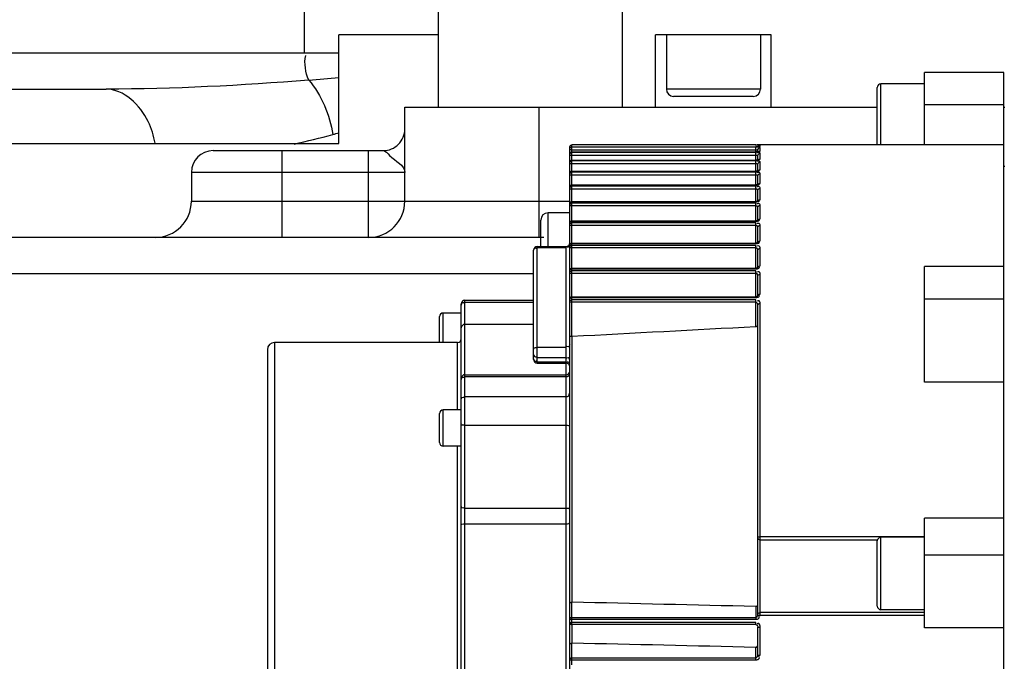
# Model space of a CAD drawing. Header units: millimetres. Extents: x 0 to 14268, y 0 to 10092.
# Tile 56 of 122: x 7723 to 7859, y 2372 to 2461. Entities that reach past the tile are written whole.
import ezdxf

# ---------------------------------------------------------------- set-up
doc = ezdxf.new("R2010")
doc.units = ezdxf.units.MM
doc.header["$LTSCALE"] = 784.74
doc.layers.get('0').update_dxf_attribs({"linetype": 'CONTINUOUS'})
for name, color, linetype in [('304103000190DXF_CONTINUOUS_LINE', 7, 'CONTINUOUS'), ('304103000191DXF_CONTINUOUS_LINE', 7, 'CONTINUOUS'), ('304104000629DXF_CONTINUOUS_LINE', 7, 'CONTINUOUS'), ('304304000142DXF_CONTINUOUS_LINE', 7, 'CONTINUOUS'), ('304304000144DXF_CONTINUOUS_LINE', 7, 'CONTINUOUS'), ('运动范围-新_DXF_CONTINUOUS_LINE', 7, 'CONTINUOUS'), ('运动范围-新_DXF_DIMENSION', 7, 'CONTINUOUS')]:
    doc.layers.add(name, color=color, linetype=linetype)
doc.styles.get("Standard").update_dxf_attribs({"font": 'txt', "width": 0.7})
doc.dimstyles.new('DIMSTYLE_1', dxfattribs={"dimtxt": 108, "dimasz": 72, "dimexe": 1, "dimexo": 0, "dimgap": 4.5, "dimtad": 0, "dimtih": 1, "dimtoh": 1, "dimdec": 1, "dimdsep": 46, "dimtxsty": 'Standard', "dimblk": '_FILLED', "dimblk1": '_FILLED', "dimblk2": '_FILLED', "dimcen": 0.09, "dimclrt": 5, "dimazin": 2, "dimtp": 0.5, "dimtm": 0.5, "dimtfac": 1, "dimtdec": 65535, "dimtofl": 0, "dimtmove": 0, "dimatfit": 3, "dimldrblk": '_FILLED', "dimfxl": 0, "dimtolj": 1, "dimarcsym": 0})

# ---------------------------------------------------------------- blocks, each defined once
blk = doc.blocks.new('*D2')
at = {"layer": '运动范围-新_DXF_DIMENSION', "color": 2, "linetype": 'Continuous', "transparency": 16777216}
for start, end in [(296.46036, 360), (195, 259.36649)]:
    blk.add_arc((7521.37, 2473.77), 625.52, start, end, dxfattribs=at)
for points in [[(8154.72, 2401.2), (8146.88, 2473.77), (8130.76, 2402.58)], [(6951.16, 2247.28), (6917.17, 2311.87), (6928.38, 2239.75)]]:
    blk.add_solid(points, dxfattribs=at)
blk = doc.blocks.new('_FILLED')
at = {"color": 0, "linetype": 'ByBlock'}
blk.add_solid([(0, 0), (-1, 0.1667), (-1, -0.1667)], dxfattribs=at)

msp = doc.modelspace()

# ---------------------------------------------------------------- linework, layer by layer
at = {"layer": '304103000190DXF_CONTINUOUS_LINE', "color": 9, "linetype": 'Continuous'}
for p, q in [((7762.497, 2456.268), (7762.497, 2491.268)), ((7091.383, 2456.268), (7767.274, 2456.268))]:
    msp.add_line(p, q, dxfattribs=at)
at = {"layer": '304103000190DXF_CONTINUOUS_LINE', "color": 7, "linetype": 'Continuous'}
msp.add_line((7668.86, 2451.268), (7735.092, 2451.268), dxfattribs=at)
at = {"layer": '304103000190DXF_CONTINUOUS_LINE', "color": 9, "linetype": 'Continuous'}
for centre, radius, start, end in [((7708.316, 3137.199), 686.874, 274.574217, 274.923163), ((7733.298, 2567.159), 126.572, 282.68634, 285.18043), ((7716.719, 2628.268), 189.89, 285.18006, 285.31132), ((7715.005, 2634.53), 196.383, 285.31127, 285.43163)]:
    msp.add_arc(centre, radius, start, end, dxfattribs=at)
for points in [[(7763.095, 2452.513), (7762.67, 2453.574), (7762.422, 2454.804), (7762.683, 2455.916)], [(7763.095, 2452.513), (7753.782, 2451.757), (7744.435, 2451.268), (7735.092, 2451.268)], [(7763.095, 2452.513), (7764.892, 2450.444), (7765.971, 2447.703), (7766.442, 2445.004)]]:
    msp.add_open_spline(points, degree=3, dxfattribs=at)
msp.add_open_spline([(7741.856, 2443.786), (7741.668, 2444.819), (7740.761, 2448.133), (7737.54, 2451.268), (7735.092, 2451.268)], degree=3, knots=[0, 0, 0, 0, 0.3001024, 1, 1, 1, 1], dxfattribs=at)
at = {"layer": '304103000191DXF_CONTINUOUS_LINE', "color": 7, "linetype": 'Continuous'}
for p, q in [((7776.383, 2448.768), (7841.683, 2448.768)), ((7776.383, 2435.768), (7776.383, 2448.768)), ((7859.183, 2448.768), (7859.283, 2448.768)), ((7749.883, 2442.768), (7773.383, 2442.768)), ((7746.883, 2439.768), (7746.883, 2435.768)), ((7795.572, 2430.768), (7703.883, 2430.768))]:
    msp.add_line(p, q, dxfattribs=at)
at = {"layer": '304103000191DXF_CONTINUOUS_LINE', "color": 9, "linetype": 'Continuous'}
for p, q in [((7794.883, 2448.768), (7794.883, 2430.768)), ((7759.383, 2442.768), (7759.383, 2430.768)), ((7771.383, 2430.768), (7771.383, 2442.768)), ((7776.383, 2439.768), (7746.883, 2439.768)), ((7746.883, 2435.768), (7799.183, 2435.768)), ((7794.183, 2425.768), (7698.883, 2425.768))]:
    msp.add_line(p, q, dxfattribs=at)
at = {"layer": '304103000191DXF_CONTINUOUS_LINE', "color": 7, "linetype": 'Continuous'}
for centre, radius, start, end in [((7773.383, 2445.768), 3, 269.99999, 360), ((7749.883, 2439.768), 3, 90, 180), ((7741.883, 2435.768), 5, 270, 360), ((7771.383, 2435.768), 5, 270, 360)]:
    msp.add_arc(centre, radius, start, end, dxfattribs=at)
at = {"layer": '304103000191DXF_CONTINUOUS_LINE', "color": 9, "linetype": 'Continuous'}
msp.add_open_spline([(7773.383, 2442.768), (7773.752, 2442.768), (7774.636, 2441.389), (7776.383, 2440.818), (7776.383, 2439.768)], degree=3, knots=[0, 0, 0, 0, 0.2600652, 1, 1, 1, 1], dxfattribs=at)
at = {"layer": '304104000629DXF_CONTINUOUS_LINE', "color": 7, "linetype": 'Continuous'}
for p, q in [((7781.033, 2458.768), (7767.274, 2458.768)), ((7767.274, 2443.768), (7767.274, 2458.768)), ((7695.507, 2443.768), (7767.274, 2443.768))]:
    msp.add_line(p, q, dxfattribs=at)
at = {"layer": '304304000142DXF_CONTINUOUS_LINE', "color": 7, "linetype": 'Continuous'}
for p, q in [((7781.033, 2448.768), (7781.033, 2470.768)), ((7827.033, 2458.768), (7811.033, 2458.768)), ((7811.033, 2448.768), (7811.033, 2458.768)), ((7812.533, 2458.768), (7812.533, 2451.268)), ((7825.533, 2458.768), (7825.533, 2451.268)), ((7827.033, 2448.768), (7827.033, 2458.768)), ((7824.533, 2450.268), (7813.533, 2450.268))]:
    msp.add_line(p, q, dxfattribs=at)
at = {"layer": '304304000142DXF_CONTINUOUS_LINE', "color": 9, "linetype": 'Continuous'}
for p, q in [((7806.433, 2466.768), (7806.433, 2448.768)), ((7825.533, 2451.268), (7812.533, 2451.268))]:
    msp.add_line(p, q, dxfattribs=at)
at = {"layer": '304304000142DXF_CONTINUOUS_LINE', "color": 7, "linetype": 'Continuous'}
for centre, start, end in [((7813.533, 2451.268), 180, 270), ((7824.533, 2451.268), 270, 360)]:
    msp.add_arc(centre, 1, start, end, dxfattribs=at)
at = {"layer": '304304000144DXF_CONTINUOUS_LINE', "color": 7, "linetype": 'Continuous'}
for p, q in [((7859.183, 2453.581), (7848.183, 2453.581)), ((7848.183, 2443.559), (7848.183, 2453.581)), ((7859.183, 2302.954), (7859.183, 2453.581)), ((7841.683, 2443.568), (7841.683, 2451.498)), ((7848.183, 2452), (7842.183, 2452)), ((7859.183, 2449.107), (7848.183, 2449.107)), ((7799.183, 2443.264), (7799.199, 2443.361)), ((7799.183, 2443.005), (7799.183, 2443.264)), ((7799.183, 2442.966), (7799.187, 2443.014)), ((7799.183, 2442.294), (7799.183, 2442.966)), ((7799.237, 2443.137), (7799.331, 2443.224)), ((7799.331, 2443.224), (7799.452, 2443.263)), ((7799.332, 2443.527), (7799.483, 2443.567)), ((7799.332, 2443.264), (7799.483, 2443.304)), ((7799.336, 2443.525), (7799.479, 2443.564)), ((7799.483, 2443.304), (7824.883, 2443.304)), ((7825.038, 2443.307), (7824.883, 2443.305)), ((7825.199, 2443.315), (7825.038, 2443.307)), ((7825.181, 2443.568), (7825.29, 2443.568)), ((7825.183, 2442.611), (7825.183, 2442.902)), ((7825.199, 2443.315), (7825.223, 2443.404)), ((7825.223, 2443.404), (7825.265, 2443.46)), ((7825.349, 2443.567), (7825.312, 2443.566)), ((7859.183, 2443.568), (7825.358, 2443.568)), ((7799.183, 2426.207), (7799.183, 2442.222)), ((7799.483, 2442.594), (7824.906, 2442.594)), ((7799.483, 2441.465), (7824.883, 2441.465)), ((7825.183, 2441.491), (7825.183, 2442.108)), ((7799.483, 2439.939), (7824.883, 2439.939)), ((7825.052, 2439.949), (7824.885, 2439.939)), ((7825.183, 2439.974), (7825.052, 2439.949)), ((7825.183, 2439.974), (7825.183, 2440.902)), ((7825.255, 2439.999), (7825.183, 2439.974)), ((7859.283, 2440.568), (7859.183, 2440.568)), ((7825.183, 2438.075), (7825.183, 2439.302)), ((7799.483, 2438.029), (7824.883, 2438.029)), ((7825.085, 2438.047), (7824.883, 2438.029)), ((7825.201, 2438.08), (7825.085, 2438.047)), ((7825.183, 2435.807), (7825.183, 2437.318)), ((7799.483, 2435.738), (7824.883, 2435.738)), ((7825.06, 2435.755), (7824.883, 2435.738)), ((7825.183, 2435.795), (7825.06, 2435.755)), ((7825.183, 2433.147), (7825.183, 2434.954)), ((7795.183, 2429.522), (7795.183, 2433.175)), ((7799.183, 2434.176), (7796.183, 2434.176)), ((7825.198, 2433.147), (7825.183, 2433.137)), ((7799.483, 2433.063), (7824.883, 2433.063)), ((7825.001, 2433.072), (7824.883, 2433.063)), ((7825.183, 2429.992), (7825.183, 2432.203)), ((7794.683, 2429.522), (7798.683, 2429.522)), ((7799.483, 2429.992), (7824.883, 2429.992)), ((7825.188, 2430.09), (7825.183, 2430.086)), ((7825.183, 2426.506), (7825.183, 2429.055)), ((7794.183, 2413.91), (7794.183, 2429.021)), ((7799.483, 2426.506), (7824.883, 2426.506)), ((7859.183, 2426.737), (7848.183, 2426.737)), ((7848.183, 2410.791), (7848.183, 2426.737)), ((7799.183, 2342.498), (7799.183, 2426.206)), ((7825.183, 2422.75), (7825.183, 2425.485)), ((7799.483, 2422.573), (7824.883, 2422.573)), ((7859.183, 2422.263), (7848.183, 2422.263)), ((7784.183, 2334.933), (7784.183, 2421.602)), ((7784.683, 2422.103), (7794.183, 2422.103)), ((7825.183, 2378.7), (7825.183, 2421.462)), ((7781.183, 2416.268), (7781.183, 2419.832)), ((7784.183, 2420.332), (7781.683, 2420.332)), ((7794.183, 2418.768), (7784.683, 2418.768)), ((7799.328, 2417.115), (7799.483, 2417.125)), ((7783.683, 2416.268), (7758.383, 2416.268)), ((7757.383, 2415.267), (7757.383, 2341.268)), ((7794.683, 2413.409), (7798.683, 2413.409)), ((7784.683, 2411.81), (7798.683, 2411.81)), ((7859.183, 2410.791), (7848.183, 2410.791)), ((7781.183, 2402.438), (7781.183, 2406.437)), ((7784.183, 2406.938), (7781.683, 2406.938)), ((7784.183, 2401.938), (7781.683, 2401.938)), ((7859.183, 2391.986), (7848.183, 2391.986)), ((7848.183, 2376.83), (7848.183, 2391.986)), ((7841.683, 2379.842), (7841.683, 2388.84)), ((7848.183, 2389.341), (7842.183, 2389.341)), ((7859.183, 2386.879), (7848.183, 2386.879)), ((7825.183, 2378.664), (7825.183, 2378.701)), ((7848.183, 2379.341), (7842.183, 2379.341)), ((7824.883, 2377.276), (7799.483, 2377.276)), ((7825.183, 2373.068), (7825.183, 2376.924)), ((7859.183, 2376.83), (7848.183, 2376.83))]:
    msp.add_line(p, q, dxfattribs=at)
at = {"layer": '304304000144DXF_CONTINUOUS_LINE', "color": 9, "linetype": 'Continuous'}
for p, q in [((7842.183, 2443.568), (7842.183, 2452)), ((7799.223, 2443.203), (7799.183, 2443.264)), ((7799.223, 2442.905), (7799.183, 2442.966)), ((7799.199, 2443.361), (7799.212, 2443.392)), ((7799.282, 2443.179), (7799.223, 2443.203)), ((7799.452, 2443.263), (7799.483, 2443.265)), ((7799.479, 2443.564), (7799.483, 2443.564)), ((7824.883, 2443.564), (7799.483, 2443.564)), ((7799.483, 2443.291), (7799.483, 2443.564)), ((7824.883, 2443.265), (7799.483, 2443.265)), ((7799.483, 2417.123), (7799.483, 2443.265)), ((7824.883, 2442.844), (7799.483, 2442.844)), ((7824.883, 2443.499), (7824.883, 2443.564)), ((7824.883, 2442.589), (7824.883, 2443.265)), ((7824.936, 2442.845), (7824.883, 2442.844)), ((7825.265, 2443.46), (7825.333, 2443.513)), ((7825.333, 2443.513), (7825.483, 2443.554)), ((7825.333, 2442.654), (7825.483, 2442.694)), ((7825.365, 2443.327), (7825.483, 2443.358)), ((7825.483, 2443.358), (7825.483, 2443.554)), ((7825.483, 2442.694), (7825.483, 2443.201)), ((7799.183, 2442.294), (7799.222, 2442.44)), ((7799.183, 2441.165), (7799.222, 2441.308)), ((7799.222, 2442.44), (7799.332, 2442.549)), ((7799.222, 2441.308), (7799.332, 2441.416)), ((7799.33, 2442.476), (7799.483, 2442.517)), ((7799.331, 2441.311), (7799.483, 2441.351)), ((7799.332, 2442.549), (7799.483, 2442.589)), ((7799.332, 2441.416), (7799.483, 2441.455)), ((7799.483, 2442.589), (7824.883, 2442.589)), ((7824.883, 2442.517), (7799.483, 2442.517)), ((7824.935, 2442.1), (7799.483, 2442.1)), ((7799.483, 2441.455), (7824.883, 2441.455)), ((7824.883, 2441.351), (7799.483, 2441.351)), ((7824.883, 2441.455), (7824.883, 2442.517)), ((7824.883, 2439.923), (7824.883, 2441.351)), ((7825.223, 2441.461), (7825.333, 2441.568)), ((7825.333, 2441.568), (7825.483, 2441.607)), ((7825.483, 2441.607), (7825.483, 2442.403)), ((7824.883, 2440.939), (7799.483, 2440.939)), ((7799.483, 2439.923), (7824.883, 2439.923)), ((7825.223, 2439.977), (7825.333, 2440.081)), ((7825.333, 2440.081), (7825.483, 2440.119)), ((7825.483, 2440.119), (7825.483, 2441.191)), ((7799.183, 2439.639), (7799.221, 2439.778)), ((7799.331, 2439.75), (7799.483, 2439.789)), ((7824.883, 2439.789), (7799.483, 2439.789)), ((7824.883, 2439.384), (7799.483, 2439.384)), ((7824.883, 2438.003), (7824.883, 2439.789)), ((7825.483, 2438.244), (7825.483, 2439.583)), ((7799.183, 2437.729), (7799.221, 2437.863)), ((7799.331, 2437.803), (7799.483, 2437.84)), ((7799.483, 2438.003), (7824.883, 2438.003)), ((7824.883, 2437.84), (7799.483, 2437.84)), ((7824.883, 2437.444), (7799.483, 2437.444)), ((7824.883, 2435.702), (7824.883, 2437.84)), ((7825.183, 2437.969), (7825.223, 2438.107)), ((7825.223, 2438.107), (7825.333, 2438.208)), ((7825.333, 2438.208), (7825.483, 2438.244)), ((7825.483, 2435.987), (7825.483, 2437.591)), ((7825.183, 2435.722), (7825.223, 2435.854)), ((7825.223, 2435.854), (7825.333, 2435.951)), ((7825.333, 2435.951), (7825.483, 2435.987)), ((7799.183, 2435.438), (7799.221, 2435.566)), ((7799.332, 2435.473), (7799.483, 2435.509)), ((7799.483, 2435.702), (7824.883, 2435.702)), ((7824.883, 2435.509), (7799.483, 2435.509)), ((7824.883, 2435.124), (7799.483, 2435.124)), ((7824.883, 2433.014), (7824.883, 2435.509)), ((7825.483, 2433.344), (7825.483, 2435.215)), ((7796.183, 2429.522), (7796.183, 2434.176)), ((7825.183, 2433.091), (7825.223, 2433.218)), ((7825.223, 2433.218), (7825.333, 2433.31)), ((7825.333, 2433.31), (7825.483, 2433.344)), ((7799.332, 2432.757), (7799.483, 2432.791)), ((7799.483, 2433.014), (7824.883, 2433.014)), ((7824.883, 2432.791), (7799.483, 2432.791)), ((7824.883, 2432.419), (7799.483, 2432.419)), ((7824.883, 2429.929), (7824.883, 2432.791)), ((7825.483, 2430.306), (7825.483, 2432.452)), ((7794.683, 2413.409), (7794.683, 2429.522)), ((7794.683, 2429.382), (7798.683, 2429.382)), ((7798.683, 2369.204), (7798.683, 2429.522)), ((7799.33, 2429.896), (7799.483, 2429.929)), ((7799.332, 2429.643), (7799.483, 2429.675)), ((7799.483, 2429.929), (7824.883, 2429.929)), ((7824.883, 2429.675), (7799.483, 2429.675)), ((7824.883, 2429.317), (7799.483, 2429.317)), ((7824.883, 2426.427), (7824.883, 2429.675)), ((7825.183, 2430.067), (7825.223, 2430.186)), ((7825.223, 2430.186), (7825.333, 2430.274)), ((7825.333, 2430.274), (7825.483, 2430.306)), ((7825.483, 2426.853), (7825.483, 2429.289)), ((7799.33, 2426.396), (7799.483, 2426.427)), ((7799.483, 2426.427), (7824.883, 2426.427)), ((7825.183, 2426.63), (7825.223, 2426.742)), ((7825.223, 2426.742), (7825.333, 2426.823)), ((7825.333, 2426.823), (7825.483, 2426.853)), ((7799.332, 2426.11), (7799.483, 2426.139)), ((7824.883, 2426.139), (7799.483, 2426.139)), ((7824.883, 2425.797), (7799.483, 2425.797)), ((7824.883, 2422.584), (7824.883, 2426.139)), ((7825.483, 2422.956), (7825.483, 2425.703)), ((7799.483, 2422.476), (7824.883, 2422.476)), ((7824.883, 2422.573), (7824.883, 2422.476)), ((7825.183, 2422.75), (7825.223, 2422.853)), ((7825.223, 2422.853), (7825.333, 2422.928)), ((7825.333, 2422.928), (7825.483, 2422.956)), ((7784.683, 2334.432), (7784.683, 2422.103)), ((7784.683, 2421.843), (7794.183, 2421.843)), ((7799.332, 2422.125), (7799.483, 2422.152)), ((7824.883, 2422.152), (7799.483, 2422.152)), ((7824.883, 2421.828), (7799.483, 2421.828)), ((7824.883, 2418.473), (7824.883, 2422.152)), ((7825.483, 2378.874), (7825.483, 2421.661)), ((7781.683, 2416.268), (7781.683, 2420.332)), ((7799.467, 2417.122), (7799.467, 2380.382)), ((7758.383, 2416.268), (7758.383, 2340.268)), ((7783.683, 2406.938), (7783.683, 2416.268)), ((7794.683, 2415.626), (7798.683, 2415.626)), ((7794.683, 2414.189), (7798.683, 2414.189)), ((7794.683, 2413.6), (7798.683, 2413.6)), ((7784.683, 2411.55), (7798.683, 2411.55)), ((7784.683, 2408.802), (7798.683, 2408.802)), ((7781.683, 2401.938), (7781.683, 2406.938)), ((7784.683, 2404.841), (7798.683, 2404.841)), ((7783.683, 2341.203), (7783.683, 2401.938)), ((7784.683, 2393.391), (7798.683, 2393.391)), ((7784.683, 2391.212), (7798.683, 2391.212)), ((7825.183, 2389.209), (7825.223, 2389.102)), ((7825.333, 2389.431), (7825.483, 2389.438)), ((7825.483, 2389.438), (7848.183, 2389.438)), ((7825.483, 2388.995), (7841.683, 2388.995)), ((7842.183, 2379.341), (7842.183, 2389.341)), ((7799.483, 2377.276), (7799.483, 2380.381)), ((7824.883, 2379.78), (7824.883, 2378.011)), ((7825.479, 2378.663), (7825.483, 2378.874)), ((7848.183, 2378.964), (7825.483, 2378.964)), ((7799.183, 2378.012), (7824.883, 2378.011)), ((7799.183, 2377.576), (7799.483, 2377.573)), ((7799.483, 2378.286), (7824.883, 2378.286)), ((7824.883, 2377.573), (7799.483, 2377.573)), ((7824.883, 2377.276), (7824.883, 2377.573)), ((7825.156, 2378.51), (7825.178, 2378.601)), ((7825.178, 2378.601), (7825.183, 2378.664)), ((7825.178, 2378.6), (7825.332, 2378.576)), ((7825.332, 2378.576), (7825.473, 2378.553)), ((7825.473, 2378.553), (7825.479, 2378.663)), ((7848.183, 2378.553), (7825.473, 2378.553)), ((7799.467, 2377.276), (7799.467, 2374.719)), ((7825.483, 2373.044), (7825.483, 2376.917)), ((7799.483, 2371.715), (7799.483, 2374.718)), ((7824.883, 2372.409), (7824.883, 2374.141)), ((7799.483, 2372.71), (7824.883, 2372.71)), ((7799.483, 2372.409), (7824.883, 2372.409)), ((7825.17, 2372.966), (7825.183, 2373.068)), ((7825.333, 2373.048), (7825.483, 2373.044))]:
    msp.add_line(p, q, dxfattribs=at)
at = {"layer": '304304000144DXF_CONTINUOUS_LINE', "color": 7, "linetype": 'Continuous'}
for points in [[(7799.183, 2443.267), (7799.222, 2443.416), (7799.332, 2443.527)], [(7799.183, 2443.005), (7799.222, 2443.153), (7799.332, 2443.264)], [(7799.212, 2443.392), (7799.222, 2443.411), (7799.336, 2443.525)], [(7825.365, 2443.33), (7825.375, 2443.333), (7825.355, 2443.329), (7825.288, 2443.321), (7825.199, 2443.315)], [(7825.305, 2442.627), (7825.319, 2442.634), (7825.304, 2442.631), (7825.22, 2442.615)], [(7825.219, 2441.497), (7825.088, 2441.476), (7824.913, 2441.465), (7824.883, 2441.465)], [(7825.22, 2442.615), (7825.082, 2442.601), (7824.906, 2442.594)], [(7825.284, 2441.517), (7825.282, 2441.516), (7825.219, 2441.497)], [(7825.224, 2438.088), (7825.232, 2438.096), (7825.201, 2438.08)], [(7825.208, 2435.807), (7825.213, 2435.813), (7825.183, 2435.795)], [(7825.183, 2433.137), (7825.135, 2433.109), (7825.001, 2433.072)], [(7825.183, 2430.086), (7825.142, 2430.053), (7825.028, 2430.009), (7824.883, 2429.992)], [(7825.183, 2426.629), (7825.181, 2426.625), (7825.142, 2426.582), (7825.03, 2426.527), (7824.883, 2426.506)], [(7825.183, 2422.75), (7825.173, 2422.711), (7825.119, 2422.647), (7825.011, 2422.592), (7824.883, 2422.573)], [(7825.183, 2418.235), (7825.14, 2418.364), (7825.028, 2418.449), (7824.883, 2418.473)], [(7799.183, 2417.073), (7799.224, 2417.098), (7799.328, 2417.115)], [(7799.483, 2380.38), (7799.328, 2380.353), (7799.224, 2380.284), (7799.183, 2380.184)], [(7824.883, 2379.78), (7825.027, 2379.818), (7825.14, 2379.935), (7825.183, 2380.106)], [(7824.883, 2377.276), (7824.953, 2377.266), (7825.084, 2377.184), (7825.167, 2377.034), (7825.183, 2376.924)], [(7799.483, 2374.717), (7799.326, 2374.69), (7799.223, 2374.624), (7799.183, 2374.529)], [(7824.883, 2374.141), (7825.029, 2374.178), (7825.14, 2374.29), (7825.183, 2374.453)]]:
    msp.add_lwpolyline(points, dxfattribs=at)
at = {"layer": '304304000144DXF_CONTINUOUS_LINE', "color": 9, "linetype": 'Continuous'}
for points in [[(7799.187, 2443.014), (7799.221, 2443.111), (7799.237, 2443.137)], [(7799.483, 2442.844), (7799.333, 2442.86), (7799.223, 2442.905)], [(7825.183, 2442.902), (7825.178, 2442.893), (7825.163, 2442.882), (7825.136, 2442.872), (7825.101, 2442.863), (7825.062, 2442.856), (7825.023, 2442.851), (7824.982, 2442.848), (7824.936, 2442.845)], [(7825.183, 2442.902), (7825.223, 2443.051), (7825.333, 2443.161), (7825.483, 2443.201)], [(7799.183, 2442.222), (7799.22, 2442.365), (7799.33, 2442.476)], [(7799.483, 2442.1), (7799.333, 2442.116), (7799.223, 2442.161), (7799.183, 2442.222)], [(7799.183, 2441.061), (7799.221, 2441.202), (7799.331, 2441.311)], [(7825.183, 2442.108), (7825.178, 2442.107), (7825.164, 2442.106), (7825.136, 2442.104), (7825.101, 2442.103), (7825.061, 2442.102), (7825.022, 2442.101), (7824.981, 2442.1), (7824.935, 2442.1)], [(7825.183, 2442.108), (7825.223, 2442.256), (7825.333, 2442.364), (7825.483, 2442.403)], [(7799.483, 2440.939), (7799.333, 2440.956), (7799.223, 2441), (7799.183, 2441.061)], [(7799.221, 2439.778), (7799.331, 2439.884), (7799.483, 2439.923)], [(7825.183, 2440.902), (7825.178, 2440.909), (7825.164, 2440.916), (7825.137, 2440.923), (7825.1, 2440.928), (7825.061, 2440.933), (7825.021, 2440.936), (7824.98, 2440.938), (7824.935, 2440.939), (7824.883, 2440.939)], [(7825.183, 2440.902), (7825.223, 2441.046), (7825.333, 2441.152), (7825.483, 2441.191)], [(7799.183, 2439.506), (7799.221, 2439.644), (7799.331, 2439.75)], [(7799.483, 2439.384), (7799.333, 2439.4), (7799.223, 2439.445), (7799.183, 2439.506)], [(7825.183, 2439.302), (7825.178, 2439.316), (7825.164, 2439.331), (7825.137, 2439.346), (7825.1, 2439.359), (7825.061, 2439.368), (7825.02, 2439.375), (7824.979, 2439.38), (7824.935, 2439.383), (7824.883, 2439.384)], [(7825.183, 2439.302), (7825.223, 2439.443), (7825.333, 2439.546), (7825.483, 2439.583)], [(7799.183, 2437.566), (7799.221, 2437.7), (7799.331, 2437.803)], [(7799.483, 2437.444), (7799.333, 2437.461), (7799.223, 2437.505), (7799.183, 2437.566)], [(7799.221, 2437.863), (7799.331, 2437.966), (7799.483, 2438.003)], [(7825.183, 2437.318), (7825.178, 2437.34), (7825.164, 2437.363), (7825.137, 2437.386), (7825.1, 2437.406), (7825.06, 2437.42), (7825.02, 2437.431), (7824.979, 2437.438), (7824.934, 2437.442), (7824.883, 2437.444)], [(7825.183, 2437.318), (7825.223, 2437.454), (7825.333, 2437.554), (7825.483, 2437.591)], [(7799.183, 2435.246), (7799.222, 2435.375), (7799.332, 2435.473)], [(7799.483, 2435.124), (7799.333, 2435.14), (7799.223, 2435.185), (7799.183, 2435.246)], [(7799.221, 2435.566), (7799.331, 2435.665), (7799.483, 2435.702)], [(7825.183, 2434.954), (7825.178, 2434.983), (7825.164, 2435.014), (7825.137, 2435.045), (7825.1, 2435.071), (7825.061, 2435.091), (7825.021, 2435.105), (7824.979, 2435.115), (7824.935, 2435.121), (7824.883, 2435.124)], [(7825.183, 2434.954), (7825.223, 2435.084), (7825.333, 2435.18), (7825.483, 2435.215)], [(7799.183, 2432.763), (7799.221, 2432.885), (7799.331, 2432.979), (7799.483, 2433.014)], [(7799.183, 2432.541), (7799.222, 2432.664), (7799.332, 2432.757)], [(7799.483, 2432.419), (7799.333, 2432.435), (7799.223, 2432.48), (7799.183, 2432.541)], [(7825.183, 2432.203), (7825.178, 2432.24), (7825.164, 2432.28), (7825.137, 2432.319), (7825.1, 2432.352), (7825.061, 2432.377), (7825.021, 2432.395), (7824.98, 2432.407), (7824.935, 2432.415), (7824.883, 2432.419)], [(7825.183, 2432.203), (7825.223, 2432.328), (7825.333, 2432.419), (7825.483, 2432.452)], [(7799.183, 2429.692), (7799.22, 2429.807), (7799.33, 2429.896)], [(7799.183, 2429.439), (7799.222, 2429.556), (7799.332, 2429.643)], [(7799.483, 2429.317), (7799.333, 2429.333), (7799.223, 2429.378), (7799.183, 2429.439)], [(7825.183, 2429.055), (7825.178, 2429.1), (7825.163, 2429.148), (7825.136, 2429.196), (7825.101, 2429.236), (7825.062, 2429.266), (7825.022, 2429.287), (7824.981, 2429.303), (7824.936, 2429.313), (7824.883, 2429.317)], [(7825.183, 2429.055), (7825.223, 2429.172), (7825.333, 2429.258), (7825.483, 2429.289)], [(7799.183, 2426.206), (7799.22, 2426.313), (7799.33, 2426.396)], [(7799.183, 2425.92), (7799.222, 2426.028), (7799.332, 2426.11)], [(7799.483, 2425.797), (7799.333, 2425.814), (7799.223, 2425.858), (7799.183, 2425.92)], [(7825.183, 2425.485), (7825.178, 2425.539), (7825.163, 2425.597), (7825.136, 2425.654), (7825.101, 2425.7), (7825.063, 2425.736), (7825.024, 2425.761), (7824.982, 2425.78), (7824.936, 2425.793), (7824.883, 2425.797)], [(7825.183, 2425.485), (7825.223, 2425.594), (7825.333, 2425.674), (7825.483, 2425.703)], [(7799.183, 2422.273), (7799.222, 2422.372), (7799.335, 2422.449), (7799.483, 2422.476)], [(7799.183, 2421.95), (7799.222, 2422.05), (7799.332, 2422.125)], [(7799.483, 2421.828), (7799.333, 2421.845), (7799.223, 2421.889), (7799.183, 2421.95)], [(7825.183, 2421.462), (7825.223, 2421.561), (7825.333, 2421.634), (7825.483, 2421.661)], [(7825.183, 2389.387), (7825.223, 2389.413), (7825.333, 2389.431)], [(7825.223, 2389.102), (7825.333, 2389.023), (7825.483, 2388.995)], [(7825.183, 2378.716), (7825.223, 2378.84), (7825.333, 2378.931), (7825.483, 2378.964)], [(7799.183, 2378.012), (7799.223, 2378.149), (7799.333, 2378.25), (7799.483, 2378.286)], [(7824.883, 2378.286), (7824.93, 2378.291), (7824.978, 2378.306), (7825.028, 2378.334), (7825.076, 2378.376), (7825.121, 2378.435), (7825.156, 2378.51)], [(7825.183, 2376.924), (7825.223, 2376.921), (7825.333, 2376.918), (7825.483, 2376.917)], [(7799.183, 2372.436), (7799.223, 2372.573), (7799.333, 2372.673), (7799.483, 2372.71)], [(7799.183, 2372.436), (7799.222, 2372.422), (7799.332, 2372.412), (7799.483, 2372.409)], [(7824.883, 2372.71), (7824.935, 2372.715), (7824.987, 2372.732), (7825.041, 2372.763), (7825.093, 2372.812), (7825.138, 2372.88), (7825.17, 2372.966)], [(7825.183, 2373.068), (7825.223, 2373.056), (7825.333, 2373.048)]]:
    msp.add_lwpolyline(points, dxfattribs=at)
at = {"layer": '304304000144DXF_CONTINUOUS_LINE', "color": 7, "linetype": 'Continuous'}
for centre, radius, start, end in [((7842.183, 2451.5), 0.5, 90, 180), ((7824.782, 2578.655), 135.088, 270.04261, 270.16909), ((7799.483, 2442.294), 0.3, 90, 180), ((7799.483, 2441.165), 0.3, 90, 180), ((7799.483, 2439.639), 0.3, 90, 180), ((7799.483, 2437.729), 0.3, 90, 180), ((7799.483, 2435.438), 0.3, 89.83902, 180), ((7796.183, 2433.176), 1, 90, 180), ((7799.483, 2432.763), 0.3, 90, 179.92008), ((7794.683, 2429.022), 0.5, 90, 180), ((7798.683, 2430.022), 0.5, 270, 360), ((7799.483, 2429.692), 0.3, 90, 179.77595), ((7799.483, 2426.206), 0.3, 90, 179.65552), ((7799.483, 2422.273), 0.3, 90, 179.88823), ((7784.683, 2421.603), 0.5, 90, 180), ((7781.683, 2419.832), 0.5, 90, 180), ((7784.683, 2418.268), 0.5, 90, 180), ((7758.383, 2415.268), 1, 90, 180), ((7783.683, 2416.768), 0.5, 270, 360), ((7794.683, 2413.909), 0.5, 180, 270), ((7798.683, 2412.909), 0.5, 0, 90), ((7784.683, 2411.31), 0.5, 90, 180), ((7798.683, 2412.31), 0.5, 270, 360), ((7781.683, 2406.438), 0.5, 90, 180), ((7781.683, 2402.438), 0.5, 180, 270), ((7842.183, 2388.841), 0.5, 90, 180), ((7842.183, 2379.841), 0.5, 180, 270), ((7799.483, 2377.576), 0.3, 180, 270)]:
    msp.add_arc(centre, radius, start, end, dxfattribs=at)
at = {"layer": '304304000144DXF_CONTINUOUS_LINE', "color": 9, "linetype": 'Continuous'}
for centre, radius, start, end in [((7825.305, 2440.064), 3.19, 93.70745, 94.54606), ((7825.322, 2419.31), 24.252, 90.51094, 90.62912), ((7825.301, 2440.791), 1.707, 96.88261, 98.41641), ((7825.301, 2440.136), 1.189, 99.96865, 102.14963), ((7825.305, 2438.816), 0.939, 102.90717, 105.67284), ((7825.311, 2436.998), 0.802, 105.64904, 108.92868), ((7825.32, 2434.741), 0.722, 108.15407, 111.87498), ((7824.703, 2421.66), 0.78, 0.06034, 6.72056), ((7799.019, 2413.127), 0.437, 120.15143, 122.45882)]:
    msp.add_arc(centre, radius, start, end, dxfattribs=at)
for points, knots in [([(7824.883, 2443.304), (7825.009, 2443.304), (7825.051, 2443.281), (7825.401, 2443.334), (7825.366, 2443.339)], [0, 0, 0, 0, 0.779405, 1, 1, 1, 1]), ([(7825.242, 2443.252), (7825.22, 2443.252), (7825.172, 2443.252), (7825.124, 2443.249), (7825.098, 2443.247)], [0, 0, 0, 0, 0.4637894, 1, 1, 1, 1]), ([(7825.483, 2443.554), (7825.483, 2443.578), (7825.283, 2443.524), (7825.208, 2443.562), (7825.106, 2443.562)], [0, 0, 0, 0, 0.190868, 1, 1, 1, 1]), ([(7825.192, 2442.601), (7825.249, 2442.605), (7825.341, 2442.548), (7825.374, 2442.652), (7825.364, 2442.656)], [0, 0, 0, 0, 0.8396764, 1, 1, 1, 1]), ([(7825.483, 2443.201), (7825.483, 2443.221), (7825.373, 2443.252), (7825.306, 2443.252), (7825.242, 2443.252)], [0, 0, 0, 0, 0.2391423, 1, 1, 1, 1]), ([(7825.364, 2442.656), (7825.356, 2442.658), (7825.338, 2442.663), (7825.319, 2442.667), (7825.309, 2442.669)], [0, 0, 0, 0, 0.4300269, 1, 1, 1, 1]), ([(7825.366, 2443.339), (7825.358, 2443.34), (7825.339, 2443.342), (7825.32, 2443.344), (7825.31, 2443.345)], [0, 0, 0, 0, 0.4280302, 1, 1, 1, 1]), ([(7824.883, 2442.589), (7824.933, 2442.589), (7825.036, 2442.592), (7825.139, 2442.597), (7825.192, 2442.601)], [0, 0, 0, 0, 0.490871, 1, 1, 1, 1]), ([(7824.883, 2441.455), (7824.933, 2441.455), (7825.037, 2441.458), (7825.139, 2441.466), (7825.192, 2441.471)], [0, 0, 0, 0, 0.4899956, 1, 1, 1, 1]), ([(7825.477, 2441.219), (7825.46, 2441.26), (7825.326, 2441.34), (7825.186, 2441.323), (7825.096, 2441.307)], [0, 0, 0, 0, 0.3257068, 1, 1, 1, 1]), ([(7825.42, 2442.467), (7825.382, 2442.483), (7825.273, 2442.5), (7825.164, 2442.494), (7825.097, 2442.485)], [0, 0, 0, 0, 0.378353, 1, 1, 1, 1]), ([(7825.192, 2441.471), (7825.249, 2441.477), (7825.347, 2441.433), (7825.377, 2441.544), (7825.363, 2441.551)], [0, 0, 0, 0, 0.7809214, 1, 1, 1, 1]), ([(7825.363, 2441.551), (7825.355, 2441.554), (7825.337, 2441.562), (7825.319, 2441.567), (7825.308, 2441.571)], [0, 0, 0, 0, 0.4334205, 1, 1, 1, 1]), ([(7825.483, 2442.403), (7825.483, 2442.415), (7825.466, 2442.444), (7825.438, 2442.459), (7825.42, 2442.467)], [0, 0, 0, 0, 0.3746874, 1, 1, 1, 1]), ([(7824.883, 2439.923), (7824.933, 2439.923), (7825.037, 2439.926), (7825.14, 2439.936), (7825.192, 2439.943)], [0, 0, 0, 0, 0.4892824, 1, 1, 1, 1]), ([(7825.192, 2439.943), (7825.249, 2439.951), (7825.352, 2439.919), (7825.379, 2440.035), (7825.362, 2440.046)], [0, 0, 0, 0, 0.7329165, 1, 1, 1, 1]), ([(7825.362, 2440.046), (7825.354, 2440.051), (7825.337, 2440.06), (7825.318, 2440.068), (7825.307, 2440.072)], [0, 0, 0, 0, 0.4375902, 1, 1, 1, 1]), ([(7825.483, 2441.191), (7825.483, 2441.195), (7825.482, 2441.205), (7825.479, 2441.214), (7825.477, 2441.219)], [0, 0, 0, 0, 0.4722121, 1, 1, 1, 1]), ([(7825.477, 2439.619), (7825.462, 2439.666), (7825.339, 2439.772), (7825.185, 2439.752), (7825.095, 2439.731)], [0, 0, 0, 0, 0.3522603, 1, 1, 1, 1]), ([(7825.483, 2439.583), (7825.483, 2439.589), (7825.482, 2439.601), (7825.479, 2439.613), (7825.477, 2439.619)], [0, 0, 0, 0, 0.4756326, 1, 1, 1, 1]), ([(7824.883, 2438.003), (7824.933, 2438.003), (7825.037, 2438.008), (7825.14, 2438.019), (7825.192, 2438.028)], [0, 0, 0, 0, 0.4886897, 1, 1, 1, 1]), ([(7825.477, 2437.633), (7825.462, 2437.687), (7825.352, 2437.815), (7825.183, 2437.795), (7825.095, 2437.77)], [0, 0, 0, 0, 0.3776089, 1, 1, 1, 1]), ([(7825.192, 2438.028), (7825.249, 2438.038), (7825.358, 2438.017), (7825.382, 2438.138), (7825.361, 2438.154)], [0, 0, 0, 0, 0.6930861, 1, 1, 1, 1]), ([(7825.361, 2438.154), (7825.354, 2438.16), (7825.336, 2438.172), (7825.318, 2438.182), (7825.307, 2438.187)], [0, 0, 0, 0, 0.4420201, 1, 1, 1, 1]), ([(7825.483, 2437.591), (7825.483, 2437.598), (7825.482, 2437.612), (7825.479, 2437.626), (7825.477, 2437.633)], [0, 0, 0, 0, 0.4774797, 1, 1, 1, 1]), ([(7825.192, 2435.731), (7825.25, 2435.742), (7825.364, 2435.733), (7825.384, 2435.86), (7825.362, 2435.881)], [0, 0, 0, 0, 0.6596785, 1, 1, 1, 1]), ([(7825.362, 2435.881), (7825.354, 2435.887), (7825.337, 2435.901), (7825.318, 2435.913), (7825.307, 2435.919)], [0, 0, 0, 0, 0.4463737, 1, 1, 1, 1]), ([(7824.883, 2435.702), (7824.933, 2435.702), (7825.037, 2435.707), (7825.14, 2435.721), (7825.192, 2435.731)], [0, 0, 0, 0, 0.4881835, 1, 1, 1, 1]), ([(7825.477, 2435.266), (7825.463, 2435.326), (7825.366, 2435.474), (7825.183, 2435.455), (7825.095, 2435.427)], [0, 0, 0, 0, 0.4015074, 1, 1, 1, 1]), ([(7825.483, 2435.215), (7825.483, 2435.223), (7825.482, 2435.24), (7825.479, 2435.257), (7825.477, 2435.266)], [0, 0, 0, 0, 0.4785307, 1, 1, 1, 1]), ([(7825.201, 2433.05), (7825.258, 2433.064), (7825.373, 2433.068), (7825.386, 2433.196), (7825.362, 2433.222)], [0, 0, 0, 0, 0.6270866, 1, 1, 1, 1]), ([(7825.362, 2433.222), (7825.355, 2433.23), (7825.338, 2433.245), (7825.319, 2433.259), (7825.308, 2433.266)], [0, 0, 0, 0, 0.450477, 1, 1, 1, 1]), ([(7824.883, 2433.014), (7824.935, 2433.014), (7825.042, 2433.021), (7825.148, 2433.037), (7825.201, 2433.05)], [0, 0, 0, 0, 0.4889888, 1, 1, 1, 1]), ([(7825.477, 2432.51), (7825.463, 2432.581), (7825.364, 2432.763), (7825.146, 2432.721), (7825.051, 2432.678)], [0, 0, 0, 0, 0.4090286, 1, 1, 1, 1]), ([(7825.483, 2432.452), (7825.483, 2432.462), (7825.482, 2432.481), (7825.479, 2432.5), (7825.477, 2432.51)], [0, 0, 0, 0, 0.4790868, 1, 1, 1, 1]), ([(7794.183, 2428.952), (7794.183, 2429.034), (7794.214, 2429.193), (7794.356, 2429.324), (7794.433, 2429.324)], [0, 0, 0, 0, 0.5192517, 1, 1, 1, 1]), ([(7794.433, 2429.324), (7794.457, 2429.324), (7794.51, 2429.313), (7794.557, 2429.287), (7794.582, 2429.271)], [0, 0, 0, 0, 0.4455664, 1, 1, 1, 1]), ([(7798.933, 2429.439), (7798.909, 2429.439), (7798.856, 2429.45), (7798.809, 2429.476), (7798.784, 2429.493)], [0, 0, 0, 0, 0.4455664, 1, 1, 1, 1]), ([(7799.183, 2429.812), (7799.183, 2429.729), (7799.151, 2429.571), (7799.009, 2429.439), (7798.933, 2429.439)], [0, 0, 0, 0, 0.5192517, 1, 1, 1, 1]), ([(7824.883, 2429.929), (7824.936, 2429.929), (7825.044, 2429.937), (7825.15, 2429.957), (7825.204, 2429.972)], [0, 0, 0, 0, 0.4888789, 1, 1, 1, 1]), ([(7825.477, 2429.355), (7825.465, 2429.433), (7825.38, 2429.636), (7825.145, 2429.593), (7825.051, 2429.547)], [0, 0, 0, 0, 0.4288624, 1, 1, 1, 1]), ([(7825.204, 2429.972), (7825.261, 2429.988), (7825.38, 2430.004), (7825.389, 2430.138), (7825.364, 2430.168)], [0, 0, 0, 0, 0.6021301, 1, 1, 1, 1]), ([(7825.364, 2430.168), (7825.356, 2430.177), (7825.339, 2430.194), (7825.319, 2430.21), (7825.308, 2430.218)], [0, 0, 0, 0, 0.4542726, 1, 1, 1, 1]), ([(7825.483, 2429.289), (7825.483, 2429.3), (7825.482, 2429.322), (7825.479, 2429.344), (7825.477, 2429.355)], [0, 0, 0, 0, 0.4792776, 1, 1, 1, 1]), ([(7824.883, 2426.427), (7824.937, 2426.427), (7825.046, 2426.437), (7825.154, 2426.46), (7825.208, 2426.477)], [0, 0, 0, 0, 0.4888662, 1, 1, 1, 1]), ([(7825.208, 2426.477), (7825.266, 2426.496), (7825.388, 2426.525), (7825.392, 2426.665), (7825.365, 2426.7)], [0, 0, 0, 0, 0.5806429, 1, 1, 1, 1]), ([(7825.365, 2426.7), (7825.358, 2426.709), (7825.34, 2426.729), (7825.32, 2426.746), (7825.309, 2426.755)], [0, 0, 0, 0, 0.4577788, 1, 1, 1, 1]), ([(7825.478, 2425.778), (7825.466, 2425.863), (7825.398, 2426.086), (7825.145, 2426.045), (7825.052, 2425.995)], [0, 0, 0, 0, 0.4475784, 1, 1, 1, 1]), ([(7825.483, 2425.703), (7825.483, 2425.715), (7825.482, 2425.74), (7825.479, 2425.765), (7825.478, 2425.778)], [0, 0, 0, 0, 0.479156, 1, 1, 1, 1]), ([(7824.883, 2422.476), (7824.938, 2422.476), (7825.05, 2422.488), (7825.159, 2422.516), (7825.213, 2422.536)], [0, 0, 0, 0, 0.4889015, 1, 1, 1, 1]), ([(7825.213, 2422.536), (7825.272, 2422.559), (7825.395, 2422.602), (7825.396, 2422.747), (7825.367, 2422.787)], [0, 0, 0, 0, 0.5623308, 1, 1, 1, 1]), ([(7825.367, 2422.787), (7825.36, 2422.797), (7825.342, 2422.818), (7825.322, 2422.837), (7825.31, 2422.847)], [0, 0, 0, 0, 0.4610783, 1, 1, 1, 1]), ([(7784.183, 2421.387), (7784.183, 2421.474), (7784.212, 2421.637), (7784.355, 2421.782), (7784.433, 2421.782)], [0, 0, 0, 0, 0.5281984, 1, 1, 1, 1]), ([(7784.433, 2421.782), (7784.457, 2421.782), (7784.51, 2421.771), (7784.557, 2421.743), (7784.582, 2421.726)], [0, 0, 0, 0, 0.4427675, 1, 1, 1, 1]), ([(7825.183, 2421.462), (7825.183, 2421.547), (7825.121, 2421.712), (7824.965, 2421.828), (7824.883, 2421.828)], [0, 0, 0, 0, 0.508777, 1, 1, 1, 1]), ([(7825.478, 2421.751), (7825.467, 2421.842), (7825.415, 2422.082), (7825.148, 2422.04), (7825.056, 2421.987)], [0, 0, 0, 0, 0.4631575, 1, 1, 1, 1]), ([(7794.183, 2415.312), (7794.183, 2415.391), (7794.262, 2415.589), (7794.492, 2415.59), (7794.582, 2415.545)], [0, 0, 0, 0, 0.4421077, 1, 1, 1, 1]), ([(7799.183, 2415.941), (7799.183, 2415.862), (7799.103, 2415.664), (7798.874, 2415.663), (7798.784, 2415.707)], [0, 0, 0, 0, 0.4421077, 1, 1, 1, 1]), ([(7794.183, 2414.593), (7794.183, 2414.495), (7794.228, 2414.263), (7794.497, 2414.24), (7794.582, 2414.293)], [0, 0, 0, 0, 0.4956056, 1, 1, 1, 1]), ([(7799.183, 2413.784), (7799.183, 2413.883), (7799.138, 2414.115), (7798.868, 2414.138), (7798.784, 2414.085)], [0, 0, 0, 0, 0.4956056, 1, 1, 1, 1]), ([(7794.183, 2414.005), (7794.183, 2413.971), (7794.193, 2413.899), (7794.218, 2413.831), (7794.235, 2413.798)], [0, 0, 0, 0, 0.4761516, 1, 1, 1, 1]), ([(7794.235, 2413.798), (7794.255, 2413.759), (7794.305, 2413.688), (7794.391, 2413.655), (7794.433, 2413.655)], [0, 0, 0, 0, 0.5097825, 1, 1, 1, 1]), ([(7794.433, 2413.655), (7794.457, 2413.655), (7794.51, 2413.664), (7794.557, 2413.689), (7794.582, 2413.705)], [0, 0, 0, 0, 0.448149, 1, 1, 1, 1]), ([(7798.933, 2413.546), (7798.912, 2413.546), (7798.864, 2413.538), (7798.821, 2413.518), (7798.799, 2413.505)], [0, 0, 0, 0, 0.4539477, 1, 1, 1, 1]), ([(7799.183, 2413.196), (7799.183, 2413.274), (7799.149, 2413.428), (7799.008, 2413.546), (7798.933, 2413.546)], [0, 0, 0, 0, 0.509897, 1, 1, 1, 1]), ([(7784.183, 2411.094), (7784.183, 2411.181), (7784.212, 2411.345), (7784.355, 2411.489), (7784.433, 2411.489)], [0, 0, 0, 0, 0.5281984, 1, 1, 1, 1]), ([(7784.433, 2411.489), (7784.457, 2411.489), (7784.51, 2411.478), (7784.557, 2411.45), (7784.582, 2411.433)], [0, 0, 0, 0, 0.4427675, 1, 1, 1, 1]), ([(7798.683, 2411.55), (7798.801, 2411.55), (7799.056, 2411.545), (7799.114, 2411.845), (7799.054, 2411.915)], [0, 0, 0, 0, 0.5635805, 1, 1, 1, 1]), ([(7784.183, 2408.345), (7784.183, 2408.455), (7784.209, 2408.705), (7784.5, 2408.743), (7784.582, 2408.684)], [0, 0, 0, 0, 0.5226436, 1, 1, 1, 1]), ([(7798.683, 2408.802), (7798.801, 2408.802), (7799.056, 2408.797), (7799.114, 2409.097), (7799.054, 2409.166)], [0, 0, 0, 0, 0.5635805, 1, 1, 1, 1]), ([(7784.183, 2405.044), (7784.183, 2404.987), (7784.311, 2404.845), (7784.487, 2404.863), (7784.582, 2404.893)], [0, 0, 0, 0, 0.3641566, 1, 1, 1, 1]), ([(7798.683, 2404.841), (7798.798, 2404.841), (7798.913, 2404.837), (7799.153, 2404.763), (7799.081, 2404.693), (7799.054, 2404.679)], [0, 0, 0, 0, 0.6398288, 0.8281018, 1, 1, 1, 1]), ([(7784.183, 2393.594), (7784.183, 2393.537), (7784.311, 2393.395), (7784.487, 2393.413), (7784.582, 2393.443)], [0, 0, 0, 0, 0.3641566, 1, 1, 1, 1]), ([(7798.683, 2393.391), (7798.798, 2393.391), (7798.913, 2393.387), (7799.153, 2393.312), (7799.081, 2393.243), (7799.054, 2393.229)], [0, 0, 0, 0, 0.6398288, 0.8281018, 1, 1, 1, 1]), ([(7784.183, 2391.052), (7784.183, 2391.101), (7784.333, 2391.214), (7784.485, 2391.195), (7784.582, 2391.171)], [0, 0, 0, 0, 0.331142, 1, 1, 1, 1]), ([(7798.683, 2391.212), (7798.798, 2391.212), (7798.9, 2391.216), (7799.154, 2391.27), (7799.079, 2391.329), (7799.054, 2391.339)], [0, 0, 0, 0, 0.6587872, 0.8436655, 1, 1, 1, 1]), ([(7824.883, 2378.011), (7824.935, 2378.011), (7825.041, 2378.024), (7825.144, 2378.056), (7825.193, 2378.08)], [0, 0, 0, 0, 0.4876528, 1, 1, 1, 1]), ([(7825.106, 2377.387), (7825.097, 2377.382), (7825.081, 2377.37), (7825.064, 2377.358), (7825.056, 2377.352)], [0, 0, 0, 0, 0.4811711, 1, 1, 1, 1]), ([(7825.198, 2377.43), (7825.183, 2377.426), (7825.151, 2377.413), (7825.121, 2377.397), (7825.106, 2377.387)], [0, 0, 0, 0, 0.4610532, 1, 1, 1, 1]), ([(7825.193, 2378.08), (7825.247, 2378.107), (7825.355, 2378.179), (7825.367, 2378.316), (7825.349, 2378.373)], [0, 0, 0, 0, 0.5041151, 1, 1, 1, 1]), ([(7825.46, 2377.16), (7825.445, 2377.235), (7825.417, 2377.382), (7825.257, 2377.446), (7825.198, 2377.43)], [0, 0, 0, 0, 0.552067, 1, 1, 1, 1]), ([(7825.349, 2378.373), (7825.345, 2378.387), (7825.334, 2378.415), (7825.32, 2378.442), (7825.312, 2378.456)], [0, 0, 0, 0, 0.4724727, 1, 1, 1, 1]), ([(7825.483, 2376.917), (7825.483, 2376.956), (7825.479, 2377.037), (7825.468, 2377.118), (7825.46, 2377.16)], [0, 0, 0, 0, 0.4755108, 1, 1, 1, 1]), ([(7824.883, 2372.409), (7824.934, 2372.409), (7825.04, 2372.422), (7825.142, 2372.453), (7825.192, 2372.476)], [0, 0, 0, 0, 0.4814156, 1, 1, 1, 1]), ([(7825.192, 2372.476), (7825.259, 2372.506), (7825.397, 2372.584), (7825.397, 2372.756), (7825.366, 2372.817)], [0, 0, 0, 0, 0.517108, 1, 1, 1, 1]), ([(7825.366, 2372.817), (7825.359, 2372.831), (7825.341, 2372.859), (7825.321, 2372.886), (7825.31, 2372.899)], [0, 0, 0, 0, 0.4696272, 1, 1, 1, 1])]:
    msp.add_open_spline(points, degree=3, knots=knots, dxfattribs=at)
at = {"layer": '304304000144DXF_CONTINUOUS_LINE', "color": 7, "linetype": 'Continuous'}
for points, knots in [([(7825.29, 2443.568), (7825.304, 2443.568), (7825.327, 2443.568), (7825.35, 2443.568), (7825.358, 2443.568)], [0, 0, 0, 0, 0.6510416, 1, 1, 1, 1]), ([(7825.358, 2443.568), (7825.359, 2443.568), (7825.365, 2443.567), (7825.353, 2443.567), (7825.349, 2443.567)], [0, 0, 0, 0, 0.1652093, 1, 1, 1, 1])]:
    msp.add_open_spline(points, degree=3, knots=knots, dxfattribs=at)
for points in [[(7799.483, 2417.123), (7807.949, 2417.574), (7816.416, 2418.024), (7824.883, 2418.473)], [(7824.883, 2379.78), (7816.416, 2379.98), (7807.95, 2380.181), (7799.483, 2380.381)], [(7824.883, 2374.141), (7816.416, 2374.333), (7807.95, 2374.525), (7799.483, 2374.718)]]:
    msp.add_open_spline(points, degree=3, dxfattribs=at)
at = {"layer": '运动范围-新_DXF_CONTINUOUS_LINE', "color": 2, "linetype": 'Continuous'}
msp.add_circle((7521.383, 2473.768), 914, dxfattribs=at)

# ---------------------------------------------------------------- dimensions: what is measured, and where the dimension line sits
at = {"layer": '运动范围-新_DXF_DIMENSION', "color": 2, "linetype": 'Continuous'}
dim = msp.add_angular_dim_2l(base=(7603.014, 1853.603), line1=((6923.207, 2313.491), (6917.165, 2311.872)), line2=((8140.628, 2473.768), (8146.884, 2473.768)), dimstyle='DIMSTYLE_1', dxfattribs=at)
dim.commit()
dim.dimension.update_dxf_attribs({"geometry": '*D2', "text_midpoint": (7459.943, 1799.603), "dimtype": 162})

doc.saveas('drawing.dxf')
